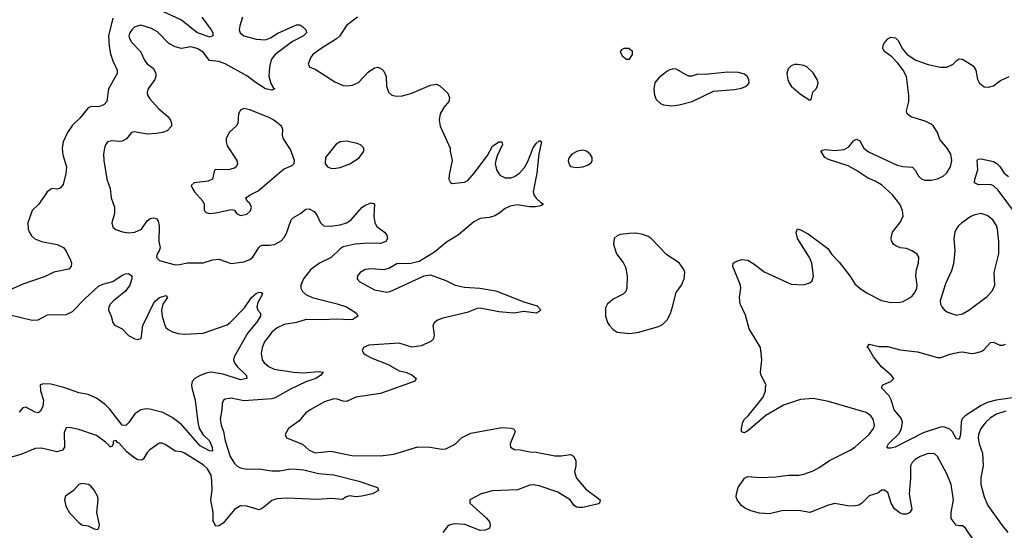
# Model space of a CAD drawing. Header units: inches. Extents: x 1449094 to 1618372, y 389908 to 534307.
# Tile 241 of 256: x 1548410 to 1554739, y 445335 to 448614. Entities that reach past the tile are written whole.
import ezdxf

# ---------------------------------------------------------------- set-up
doc = ezdxf.new("R2010")
doc.units = ezdxf.units.IN
doc.header["$MEASUREMENT"] = 0
doc.layers.add('B5444', color=7, linetype='Continuous')
doc.layers.add('B5454', color=7, linetype='Continuous')

msp = doc.modelspace()

# ---------------------------------------------------------------- linework, layer by layer
at = {"layer": 'B5444', "color": 5}
for points, elevation in [([(1549580.4, 448630), (1549640.2, 448550), (1549651.3, 448530), (1549652.4, 448510), (1549630, 448502.6), (1549550, 448531.6), (1549451.2, 448611.2), (1549325.8, 448670)], 520), ([(1549010, 448625.2), (1548982, 448510), (1548985.4, 448445.4), (1548994.6, 448394.6), (1549008.9, 448350), (1549036.5, 448290), (1549036.5, 448270), (1548981.3, 448170), (1548970.3, 448090), (1548952.7, 448070), (1548930, 448058.9), (1548910, 448054.7), (1548870, 448056.9), (1548850, 448047.6), (1548797, 447983), (1548750, 447937), (1548717, 447890), (1548690.3, 447830), (1548684, 447790), (1548686.7, 447746.7), (1548710.2, 447670), (1548707.6, 447627.6), (1548690, 447557), (1548670, 447531.8), (1548650, 447527), (1548622, 447530), (1548610, 447526.6), (1548587.3, 447510), (1548533.4, 447430), (1548490, 447389.3), (1548462.8, 447310), (1548464.4, 447270), (1548471.1, 447251.1), (1548486.1, 447226.1), (1548506.9, 447206.9), (1548551, 447190), (1548651.5, 447171.5), (1548691.4, 447151.4), (1548710, 447127.7), (1548737, 447070), (1548742.4, 447050), (1548740.5, 447030), (1548726.9, 447013.1), (1548630, 446992.4), (1548574.1, 446965.9), (1548430, 446916.8), (1548350, 446879.7)], 520), ([(1549842.9, 448630), (1549824.4, 448575.6), (1549820.9, 448550), (1549827.6, 448530), (1549851, 448511), (1549929.4, 448489.4), (1549990, 448485), (1550000, 448489)], 540), ([(1550000, 448168.8), (1549990, 448171.2), (1549930, 448208.9), (1549870, 448254), (1549730.9, 448330.9), (1549690, 448346.5), (1549630, 448352.9), (1549590, 448407.1), (1549550.8, 448430), (1549510, 448439.9), (1549450, 448429.7), (1549410, 448441.1), (1549370, 448461.3), (1549295.7, 448535.7), (1549258.5, 448558.5), (1549190, 448578.7), (1549150, 448568.3), (1549130.3, 448550), (1549117.8, 448530), (1549112.9, 448510), (1549117.8, 448490), (1549129.5, 448469.5), (1549187.1, 448410), (1549214.7, 448350), (1549230, 448331.6), (1549270, 448301.3), (1549286.3, 448270), (1549285.5, 448250), (1549278.5, 448230), (1549236.5, 448170), (1549228.9, 448150), (1549232, 448130), (1549246.5, 448106.5), (1549303.6, 448043.6), (1549363.7, 447990), (1549378.7, 447970), (1549386.7, 447950), (1549386, 447930), (1549359, 447901), (1549329, 447891), (1549290, 447883.5), (1549230, 447880.4), (1549146.6, 447893.4), (1549130, 447889.6), (1549097.6, 447850), (1549070, 447835), (1549050, 447831.8), (1549002.6, 447837.4), (1548975.5, 447830), (1548961.7, 447810), (1548955.6, 447790), (1548949.2, 447750), (1548951, 447710), (1548970.2, 447590.2), (1548992.9, 447530), (1548998.9, 447470), (1549020.3, 447410), (1549019.5, 447370), (1549003.1, 447310), (1549010, 447282.8), (1549027.5, 447267.5), (1549071.6, 447251.6), (1549110, 447246.5), (1549150, 447249.1), (1549193.3, 447270), (1549230, 447322.4), (1549250, 447337.4), (1549270, 447342.6), (1549290, 447337.1), (1549301.1, 447321.1), (1549306.7, 447290), (1549305.3, 447190), (1549313.7, 447150), (1549307.4, 447130), (1549293.8, 447110), (1549290.2, 447090), (1549310, 447067.1), (1549410, 447040.7), (1549438.2, 447041.8), (1549490, 447053.4), (1549590, 447053.4), (1549650, 447071.4), (1549690, 447077.3), (1549770, 447048.9), (1549850, 447059.5), (1549890, 447075.3), (1549909.8, 447090.2), (1549947.4, 447152.6), (1549958.7, 447161.3), (1549970, 447167.2), (1550000, 447166.5)], 540), ([(1550000, 447991.5), (1549890, 448035.4), (1549850, 448043.6), (1549830, 448034.5), (1549816.4, 448010), (1549813, 447950), (1549805.1, 447934.9), (1549756.4, 447890), (1549738, 447850), (1549737.4, 447830), (1549743.9, 447803.9), (1549805.5, 447710), (1549810.5, 447689.5), (1549802.8, 447670), (1549790, 447660.9), (1549750, 447649.6), (1549667.7, 447652.3), (1549660.4, 447639.6), (1549650, 447589.4), (1549622.3, 447577.7), (1549532.3, 447567.7), (1549513.4, 447550), (1549520.5, 447530), (1549534.9, 447510), (1549588.5, 447450), (1549595.8, 447430), (1549595.3, 447390), (1549610, 447375.3), (1549630, 447370.3), (1549670, 447374), (1549770, 447396.4), (1549790, 447390.8), (1549803.7, 447370), (1549830, 447357.7), (1549870, 447365.9), (1549893.8, 447386.2), (1549900.2, 447410), (1549890, 447434.7), (1549871.6, 447450), (1549864.5, 447470), (1549892.3, 447490), (1549943.8, 447516.2), (1550000, 447564.8)], 560), ([(1548350, 446719.3), (1548490, 446684.2), (1548530, 446687.8), (1548590, 446718.8), (1548710, 446721.1), (1548750, 446739.5), (1548830, 446822.4), (1548917.4, 446902.6), (1548943.9, 446916.1), (1549010, 446932.2), (1549070, 446974), (1549090, 446982.4), (1549110, 446984.6), (1549130.3, 446970), (1549131.5, 446950), (1549117.6, 446910), (1549089.2, 446870), (1549013, 446810), (1548994, 446790), (1548983.5, 446770), (1548982, 446750), (1548999.3, 446710), (1549008.5, 446670), (1549017.8, 446657.8), (1549030, 446647.4), (1549068.9, 446628.9), (1549110, 446585.5), (1549150, 446565.3), (1549170, 446561.3), (1549192, 446568), (1549201.1, 446650), (1549270, 446791.3), (1549284, 446810), (1549310, 446830.8), (1549350, 446842.4), (1549361.3, 446830), (1549331.4, 446788.6), (1549322.3, 446750), (1549327, 446710), (1549340.1, 446660.1), (1549350, 446637.6), (1549364.5, 446624.5), (1549393, 446610), (1549430, 446599), (1549470, 446594.8), (1549590, 446601.9), (1549744.5, 446655.5), (1549764.1, 446670), (1549855, 446765), (1549899.7, 446830), (1549930, 446855.6), (1549950, 446865.5), (1549963.5, 446863.5), (1549972, 446852), (1549940.9, 446799.1), (1549935.6, 446770), (1549942, 446750), (1549958, 446730), (1549958.5, 446710), (1549932.2, 446670), (1549876.7, 446603.3), (1549788.7, 446450), (1549785, 446430), (1549790.2, 446410), (1549807.4, 446387.4), (1549867.6, 446330), (1549870.4, 446310), (1549830, 446302.1), (1549718.2, 446338.2), (1549642, 446350), (1549610, 446344.1), (1549570, 446329.1), (1549536.9, 446310), (1549519, 446290), (1549514, 446270), (1549515.9, 446250), (1549538.6, 446170), (1549555, 446030), (1549564.1, 445990), (1549588.8, 445948.8), (1549630.1, 445910.1), (1549648.2, 445870), (1549650, 445842.7), (1549630, 445844.6), (1549570, 445878.7), (1549450, 446014), (1549390, 446058.8), (1549330, 446091.5), (1549246.6, 446113.4), (1549225, 446115), (1549190, 446109.7), (1549150, 446082.4), (1549110, 446025.1), (1549091.7, 446008.3), (1549070, 446011), (1548990, 446113.8), (1548961.6, 446141.6), (1548904.7, 446184.7), (1548850, 446207.3), (1548790, 446217.1), (1548693.3, 446253.3), (1548610, 446273.4), (1548563.9, 446276.1), (1548541.6, 446270), (1548544.9, 446230), (1548562.9, 446170), (1548558.2, 446130), (1548541.9, 446098.1), (1548530, 446089), (1548510, 446093.2), (1548450, 446126.2), (1548430, 446122.6), (1548406.5, 446093.5)], 520), ([(1550000, 446567.7), (1549986.2, 446550), (1549968.4, 446510), (1549963.5, 446470), (1549969.5, 446429.5), (1549982.8, 446410), (1550000, 446395.2)], 540), ([(1550000, 446176.8), (1549850, 446167.2), (1549770, 446184), (1549730, 446176.9), (1549720.5, 446170), (1549712.2, 446150), (1549710.3, 446110), (1549699.2, 446050), (1549705, 446010), (1549720.6, 445970), (1549730.2, 445909.8), (1549763.8, 445810), (1549790, 445764.2), (1549807.5, 445747.5), (1549830, 445735.5), (1549868.8, 445728.8), (1549950, 445730.5), (1550000, 445721.6)], 540), ([(1550000, 445501.4), (1549970, 445476.8), (1549950, 445466.2), (1549870, 445489.6), (1549830, 445493), (1549790, 445469.7), (1549718.6, 445381.4), (1549690, 445362.9), (1549670, 445362.7), (1549653.6, 445393.6), (1549652.9, 445450), (1549639.3, 445530), (1549647.2, 445592.8), (1549646.2, 445653.8), (1549640.6, 445690), (1549618, 445730), (1549590, 445755.2), (1549470, 445829.7), (1549450, 445838.7), (1549410, 445842.9), (1549350, 445884.2), (1549326, 445894), (1549310, 445894.5), (1549301, 445890), (1549244, 445850), (1549230, 445836), (1549206.3, 445793.7), (1549195.3, 445784.7), (1549170, 445788.2), (1549143.3, 445803.3), (1549099.4, 445839.4), (1549050, 445894.3), (1549038.4, 445898.4), (1549030, 445911.8), (1549011.6, 445908.4), (1549011.6, 445891.6), (1549004.7, 445875.3), (1548990, 445869), (1548982.9, 445882.9), (1548962.2, 445902.2), (1548903.5, 445943.5), (1548790, 445983.5), (1548730, 445996.3), (1548710, 445993.6), (1548696.5, 445963.5), (1548698.6, 445870), (1548684.9, 445850), (1548650, 445839.4), (1548550, 445862.5), (1548510, 445859.8), (1548418.6, 445821.4), (1548350, 445803.8)], 540)]:
    msp.add_lwpolyline(points, dxfattribs=dict(at, elevation=elevation))
at = {"layer": 'B5444', "color": 5, "elevation": 560}
msp.add_lwpolyline([(1548810, 445636.2), (1548791.3, 445630), (1548756, 445590), (1548705.5, 445554.5), (1548697.3, 445530), (1548706.4, 445490), (1548730, 445448), (1548790, 445384.4), (1548810, 445370.4), (1548850, 445363), (1548890, 445344), (1548910, 445340.7), (1548919.3, 445350), (1548923.7, 445370), (1548905.1, 445450), (1548915.6, 445530), (1548911.6, 445550), (1548890, 445592.3), (1548870, 445617), (1548852.7, 445630)], close=True, dxfattribs=at)
at = {"layer": 'B5454', "color": 5}
for points, elevation in [([(1550580.7, 448630), (1550510, 448576.8), (1550468, 448512), (1550447.7, 448492.3), (1550347.8, 448430), (1550294, 448390), (1550280.3, 448370), (1550264, 448330), (1550276, 448310), (1550310, 448296.4), (1550435.5, 448215.5), (1550490, 448192.3), (1550510, 448188.8), (1550550, 448194.2), (1550588, 448212), (1550650, 448276.9), (1550690, 448305.3), (1550710, 448308.9), (1550730, 448303.1), (1550750, 448283.8), (1550764.9, 448250), (1550768, 448188), (1550780.4, 448150), (1550802, 448130), (1550830, 448122.8), (1550870, 448126.5), (1550930, 448143.6), (1551050, 448194.9), (1551090, 448199.5), (1551110.7, 448190), (1551163, 448143), (1551173.7, 448113.7), (1551168, 448090), (1551136.3, 448050), (1551113.4, 448010), (1551107.7, 447970), (1551113, 447930), (1551177, 447790), (1551177, 447770), (1551190.3, 447710), (1551170, 447618), (1551168.4, 447590), (1551178.8, 447570), (1551190, 447562), (1551270, 447572), (1551290, 447582.6), (1551332.2, 447630), (1551416.8, 447743.2), (1551450, 447802), (1551490.7, 447830.7), (1551510, 447831), (1551512.8, 447812.8), (1551480.2, 447739.8), (1551471.5, 447710), (1551467.6, 447690), (1551474.6, 447650), (1551496.3, 447616.3), (1551530, 447598.3), (1551570, 447599.6), (1551590, 447607.9), (1551624, 447630), (1551655.3, 447664.7), (1551676.1, 447703.9), (1551710, 447790.6), (1551730, 447819.1), (1551750, 447837.3), (1551756.3, 447836.3), (1551764.7, 447830), (1551747.3, 447752.7), (1551733.8, 447630), (1551711.5, 447510), (1551716, 447490), (1551730, 447467.7), (1551759.8, 447439.8), (1551778, 447430), (1551759.8, 447420.2), (1551726.4, 447413.6), (1551687.4, 447412.6), (1551610, 447425), (1551562.7, 447417.3), (1551530, 447401), (1551490.9, 447369.1), (1551465.1, 447354.9), (1551430, 447344.5), (1551370, 447336.8), (1551330, 447317.2), (1551230, 447232.6), (1551153.9, 447186.1), (1551077.7, 447122.3), (1550978, 447062), (1550913.7, 447046.3), (1550850.4, 447049.6), (1550833.8, 447046.2), (1550783, 447017), (1550750, 447008.3), (1550670, 447014.7), (1550630, 447009.6), (1550599.1, 446990), (1550582, 446970), (1550579.1, 446950), (1550597.3, 446930), (1550690, 446879.5), (1550770, 446864.9), (1550791.8, 446868.2), (1551009.6, 446970.4), (1551050, 446976.3), (1551150, 446939.5), (1551210, 446908.8), (1551270, 446896), (1551368.7, 446891.3), (1551470, 446873.2), (1551650, 446802.4), (1551736.4, 446776.4), (1551755.5, 446755.5), (1551757.3, 446750), (1551750, 446741.2), (1551730, 446729.8), (1551650, 446739.6), (1551586, 446730), (1551490, 446737.8), (1551370, 446761.7), (1551350, 446760.4), (1551285.6, 446734.4), (1551130, 446698.4), (1551095.1, 446684.9), (1551076.4, 446670), (1551064.9, 446650), (1551073.7, 446590), (1551070, 446566), (1551053.2, 446546.8), (1550990, 446519.7), (1550930, 446511), (1550850, 446537.2), (1550655.3, 446524.7), (1550621, 446510), (1550610.7, 446490), (1550622, 446470), (1550630, 446464.4), (1550670, 446442), (1550779.2, 446399.2), (1550850, 446360.3), (1550891, 446350), (1550930, 446334), (1550958.8, 446310), (1550955.9, 446304.1), (1550946, 446290), (1550730, 446213), (1550570, 446190.7), (1550510, 446163.1), (1550490, 446163.9), (1550450, 446178.5), (1550430, 446180.4), (1550370, 446159.8), (1550276.4, 446110), (1550250.4, 446090), (1550204.5, 446035.5), (1550139.1, 445990), (1550116, 445950), (1550124.7, 445930), (1550229, 445889), (1550270.5, 445850), (1550310, 445832.9), (1550410, 445844.2), (1550544.6, 445815.4), (1550730, 445812.9), (1550815.2, 445824.8), (1550970, 445871.1), (1551049.2, 445869.2), (1551123.6, 445856.4), (1551150, 445857.6), (1551210, 445888.5), (1551250, 445930.2), (1551310, 445959), (1551510, 445995.5), (1551570, 445990.8), (1551586, 445986), (1551596, 445970), (1551564, 445890), (1551566, 445870), (1551590, 445854), (1551630, 445853), (1551690, 445839.3), (1551730, 445837.1), (1551850, 445812.7), (1551890, 445813), (1551950, 445822), (1551970, 445810.8), (1551984.4, 445784.4), (1551984.9, 445750), (1551977.6, 445710), (1551990.3, 445670), (1552050, 445599.3), (1552141, 445530), (1552138, 445510), (1552130, 445506), (1552030, 445480.7), (1552001.2, 445481.2), (1551990, 445483.7), (1551975.3, 445495.3), (1551949, 445530), (1551870, 445579.7), (1551750, 445621.7), (1551710, 445627.5), (1551690, 445624.6), (1551610, 445594.6), (1551450, 445588.6), (1551376, 445570), (1551304.7, 445530), (1551304.7, 445510), (1551410, 445414), (1551430.7, 445390), (1551434.8, 445370), (1551430.7, 445350), (1551418, 445342), (1551403.4, 445336.6), (1551370, 445334.5), (1551272.2, 445372.2), (1551203, 445377), (1551170, 445367.8), (1551159.6, 445360.4), (1551130, 445320.9)], 560), ([(1550000, 448489), (1550022.2, 448497.8), (1550070, 448527.7), (1550190, 448582.2), (1550210, 448581.2), (1550230, 448569), (1550250.3, 448550), (1550254.9, 448530), (1550234.3, 448510), (1550164.4, 448475.6), (1550052.3, 448390), (1550035.9, 448370), (1550025.4, 448350), (1550015, 448310), (1550012.4, 448252.4), (1550025.3, 448205.3), (1550039.9, 448179.9), (1550051.3, 448170), (1550030, 448161.6), (1550000, 448168.8)], 540), ([(1554544.4, 445270), (1554490, 445349.6), (1554470, 445364.5), (1554450, 445362.9), (1554430, 445367.8), (1554398, 445410), (1554398, 445450), (1554412.2, 445530), (1554398.1, 445630), (1554370, 445698.9), (1554310.8, 445810), (1554290, 445826), (1554250, 445827.8), (1554198.4, 445810), (1554165.7, 445790), (1554147, 445770), (1554135.8, 445750), (1554136.5, 445670), (1554127.3, 445567.3), (1554145.3, 445470), (1554132.4, 445450), (1554110, 445439.7), (1554090, 445439.1), (1554070, 445446), (1554033.8, 445473.8), (1554011, 445510), (1553990, 445578), (1553967.7, 445592.3), (1553950, 445592.7), (1553926.2, 445573.8), (1553870, 445557.6), (1553824.4, 445510), (1553803.4, 445496.6), (1553770, 445490.9), (1553731.9, 445491.9), (1553650, 445506.9), (1553610, 445497.7), (1553490, 445448.7), (1553430, 445459.7), (1553390, 445462), (1553310, 445459.3), (1553230, 445440.5), (1553166.3, 445446.3), (1553110, 445459.3), (1553070, 445479.3), (1553050, 445494), (1553021.2, 445530), (1553015.1, 445550), (1553017, 445570), (1553029.4, 445610), (1553070, 445670.8), (1553090, 445680.7), (1553170, 445674), (1553270, 445677.6), (1553350, 445690.2), (1553418, 445690), (1553450, 445695.8), (1553510, 445717.3), (1553550, 445737.8), (1553615.8, 445784.2), (1553748.3, 445850), (1553779.2, 445870), (1553869.7, 445950), (1553897.7, 445990), (1553904, 446010), (1553895.8, 446050), (1553880.5, 446070), (1553852.1, 446092.1), (1553610, 446163.1), (1553510, 446181.5), (1553430, 446174.6), (1553320.7, 446139.3), (1553206.9, 446073.1), (1553090, 445974), (1553070, 445962), (1553050, 445968), (1553049, 445990), (1553059, 446030), (1553069, 446050), (1553093.2, 446070), (1553189.3, 446190), (1553205.2, 446230), (1553204, 446256), (1553208, 446270), (1553174.2, 446334.2), (1553172, 446352), (1553180.5, 446430), (1553171.2, 446510), (1553099.7, 446630), (1553076.3, 446716.3), (1553040.7, 446790), (1553037.6, 446830), (1553045.6, 446890), (1553044.2, 446910), (1552994, 447030), (1552997.2, 447050), (1553010, 447059.1), (1553050, 447073.4), (1553090, 447070.7), (1553130, 447046.7), (1553196, 446996), (1553370, 446916.5), (1553448.4, 446911.6), (1553490, 446923.8), (1553503.3, 446936.7), (1553512.2, 446967.8), (1553502, 447050), (1553486.5, 447086.5), (1553409.6, 447210), (1553402, 447250), (1553410, 447270.7), (1553430, 447265.5), (1553478.6, 447238.6), (1553604.5, 447144.5), (1553630, 447106), (1553678, 447058), (1553745.5, 446970), (1553778.9, 446918.9), (1553810.2, 446890.2), (1553858.3, 446858.3), (1553950, 446810.2), (1554010, 446799.1), (1554070, 446799.6), (1554090, 446804.6), (1554144, 446836), (1554162.3, 446857.7), (1554177, 446890), (1554178.4, 446910), (1554169.6, 446970.4), (1554174, 447010), (1554187, 447050), (1554189.3, 447090), (1554177.2, 447110), (1554145.2, 447130), (1554110, 447144.2), (1554070, 447149.6), (1554042, 447162), (1554029.4, 447170), (1554013.6, 447193.6), (1554011.7, 447211.7), (1554020.5, 447250), (1554068.6, 447310), (1554088.6, 447350), (1554085.6, 447390), (1554068.1, 447430), (1554021.7, 447490), (1553950, 447553.7), (1553910, 447577.5), (1553859.2, 447599.2), (1553790, 447647), (1553736.4, 447676.4), (1553610, 447716), (1553586.6, 447730), (1553559, 447770), (1553570, 447777.3), (1553590, 447781.3), (1553650, 447774.3), (1553710, 447781.7), (1553741, 447799), (1553770, 447836.3), (1553790, 447847.7), (1553810, 447837.3), (1553837, 447790), (1553866.8, 447766.8), (1554050, 447680.2), (1554087.5, 447672.5), (1554150, 447668.4), (1554167.4, 447647.4), (1554188, 447610), (1554210.1, 447590.1), (1554230, 447584), (1554270, 447583), (1554310, 447592.1), (1554346.3, 447610), (1554370, 447630.3), (1554393.8, 447670), (1554402.3, 447710), (1554394.6, 447750), (1554371.7, 447790), (1554324.9, 447844.9), (1554309.8, 447890), (1554284.2, 447930), (1554270, 447942.8), (1554230, 447962.9), (1554138, 447990), (1554115.6, 448010), (1554111.5, 448030), (1554125.1, 448090), (1554126.6, 448130), (1554110.8, 448250), (1554089.9, 448289.9), (1554054.9, 448334.9), (1554016, 448376), (1553969.3, 448410), (1553958, 448430), (1553960.9, 448450), (1553970, 448466), (1553990, 448490.8), (1554010, 448502.8), (1554039.1, 448499.1), (1554059.3, 448479.3), (1554083.8, 448430), (1554114.9, 448390), (1554170, 448355.6), (1554250, 448326.5), (1554330, 448310.4), (1554369.6, 448310.4), (1554410, 448328), (1554430, 448350.8), (1554450, 448364), (1554470, 448360.7), (1554539, 448319), (1554556.3, 448290), (1554567.3, 448230), (1554577.3, 448210), (1554610, 448184.4), (1554638.7, 448181.3), (1554670, 448190.7), (1554715.8, 448224.2), (1554770.9, 448249.1)], 560), ([(1550000, 447564.8), (1550090, 447642.6), (1550110, 447656), (1550161.7, 447678.3), (1550173.6, 447690), (1550177.4, 447710), (1550150, 447781.6), (1550106, 447850), (1550100.5, 447870), (1550101.6, 447910), (1550093.6, 447930), (1550043.6, 447970), (1550010, 447987.6), (1550000, 447991.5)], 560), ([(1554810.4, 447370.4), (1554699.9, 447519.9), (1554670, 447547.6), (1554650, 447556.8), (1554574.5, 447554.5), (1554546.8, 447566.8), (1554549.4, 447589.4), (1554568.2, 447650), (1554564.5, 447710), (1554570, 447718.8), (1554590, 447720.5), (1554670, 447703), (1554691.2, 447691.2), (1554710, 447672.4), (1554738.5, 447630), (1554766.8, 447606.8)], 540), ([(1550000, 447166.5), (1550013.9, 447166.1), (1550048.4, 447171.6), (1550090, 447194.9), (1550110, 447215.3), (1550122.7, 447237.3), (1550156.3, 447330), (1550170, 447344.9), (1550215.1, 447370), (1550250, 447398), (1550270, 447400.4), (1550302.5, 447382.5), (1550320.3, 447360.3), (1550344.4, 447310), (1550364.9, 447290), (1550408.2, 447288.2), (1550470, 447296.9), (1550510.6, 447309.4), (1550540.5, 447330), (1550610, 447408.2), (1550630, 447423.8), (1550670, 447439.1), (1550690, 447431.3), (1550687.3, 447352.7), (1550692.8, 447310), (1550706.9, 447286.9), (1550754.4, 447250), (1550770.4, 447230), (1550774.9, 447210), (1550764.4, 447190), (1550730, 447178), (1550650, 447179.6), (1550566.3, 447173.7), (1550490, 447155.8), (1550470, 447142.7), (1550412.2, 447087.8), (1550337.2, 447050), (1550280.7, 447010), (1550234, 446950), (1550216.9, 446910), (1550216.9, 446890), (1550227.2, 446870), (1550250.4, 446850), (1550290.5, 446830), (1550450, 446790.8), (1550510.4, 446770), (1550575.5, 446730), (1550584, 446710), (1550551, 446690), (1550532.9, 446687.1), (1550450, 446691.2), (1550353.4, 446686.6), (1550251.2, 446688.8), (1550190, 446669.8), (1550110, 446656.5), (1550064.5, 446635.5), (1550031.7, 446608.3), (1550000, 446567.7)], 540), ([(1554910, 446202.3), (1554687.9, 446172.1), (1554630, 446156.3), (1554590, 446137), (1554488.8, 446071.2), (1554469.4, 446050.6), (1554462.3, 446030), (1554458, 445950), (1554450, 445918), (1554430, 445924.5), (1554407.1, 445967.1), (1554390, 445984.2), (1554350, 445999.1), (1554330, 445998.3), (1554218.7, 445961.3), (1554037.3, 445870), (1554010, 445863), (1553990, 445863.7), (1553984.5, 445870), (1553995.6, 445890), (1554063, 445957), (1554079, 445990), (1554085.8, 446030), (1554076.4, 446056.4), (1554030.7, 446110), (1554012.3, 446172.3), (1553999.4, 446199.4), (1553949.2, 446250), (1553959, 446270), (1554009.7, 446290.3), (1554029.4, 446310), (1554014, 446330), (1553950, 446384.4), (1553898.3, 446450), (1553865.6, 446505.6), (1553858, 446510), (1553870, 446531), (1553936, 446516), (1553990, 446514.9), (1554070, 446494.3), (1554181.3, 446481.3), (1554310, 446444.2), (1554334.3, 446445.7), (1554390, 446465.5), (1554450, 446479.6), (1554470, 446480.8), (1554530, 446470.2), (1554550, 446472.3), (1554590, 446483.9), (1554606.7, 446493.3), (1554650, 446542), (1554670, 446542.6), (1554710, 446524), (1554730, 446523.6), (1554746, 446530)], 540), ([(1550000, 446395.2), (1550006, 446390), (1550046, 446370), (1550170, 446350.8), (1550234, 446346), (1550330, 446355.5), (1550361, 446350), (1550344.4, 446330), (1550313.1, 446310), (1550250, 446287.8), (1550150, 446242.6), (1550053.3, 446186.7), (1550030, 446178.7), (1550000, 446176.8)], 540), ([(1554750, 446100.5), (1554690, 446080.6), (1554650, 446057.4), (1554620.2, 446030), (1554589.2, 445990), (1554573.8, 445950), (1554571.9, 445930), (1554577.5, 445890), (1554600.2, 445830), (1554602.8, 445750), (1554587.6, 445672.4), (1554589.5, 445630), (1554609.5, 445550), (1554633.9, 445493.9), (1554725.1, 445365.1), (1554761.5, 445321.5)], 560), ([(1550000, 445721.6), (1550030, 445716.3), (1550082, 445718), (1550150, 445729.5), (1550190, 445728.9), (1550236.6, 445723.4), (1550330, 445701.1), (1550430, 445692.3), (1550590.1, 445650.1), (1550711.3, 445610), (1550717.3, 445590), (1550678, 445570), (1550610, 445554.2), (1550571.1, 445551.1), (1550530, 445556.9), (1550509, 445551), (1550486, 445534), (1550410, 445539.8), (1550326.5, 445533.5), (1550130, 445541.3), (1550063.6, 445536.4), (1550030, 445526), (1550000, 445501.4)], 540)]:
    msp.add_lwpolyline(points, dxfattribs=dict(at, elevation=elevation))
for points, elevation in [([(1552326, 448430), (1552294, 448430), (1552278.8, 448421.2), (1552271, 448410), (1552282.8, 448382.8), (1552310, 448360.7), (1552330, 448361), (1552349.2, 448390), (1552349, 448410)], 580), ([(1552610, 448298), (1552590, 448292.7), (1552570, 448282.7), (1552518.9, 448241.1), (1552493.4, 448210), (1552486, 448170), (1552490.7, 448130), (1552502.4, 448102.4), (1552530, 448077.3), (1552548.2, 448068.2), (1552602, 448062), (1552650, 448067), (1552733.2, 448090), (1552870, 448155.3), (1553005.9, 448165.9), (1553050, 448175.3), (1553074.7, 448185.3), (1553090, 448198), (1553098.7, 448210), (1553097.6, 448230), (1553087, 448250), (1553070, 448265.1), (1553030, 448276.3), (1552962.3, 448277.7), (1552816.7, 448263.3), (1552770, 448263.7), (1552730, 448252.3), (1552710, 448252), (1552630, 448297)], 580), ([(1553410, 448327), (1553390, 448326.6), (1553370, 448318), (1553350, 448299), (1553340.5, 448270), (1553347, 448230), (1553355.8, 448210), (1553370, 448188.5), (1553430, 448135.5), (1553490, 448098), (1553497.2, 448102.8), (1553509.2, 448150), (1553529.2, 448170), (1553539.3, 448190), (1553542, 448210), (1553536.2, 448230), (1553510, 448272.3), (1553470, 448311.8), (1553450, 448320.7)], 580), ([(1550510, 447834), (1550470, 447831.2), (1550444, 447816), (1550375.8, 447730), (1550374.4, 447690), (1550388.2, 447670), (1550410, 447661.1), (1550430, 447658.9), (1550470, 447666), (1550532, 447688), (1550592.5, 447727.5), (1550622, 447770), (1550622.7, 447790), (1550616.9, 447796.9), (1550601.2, 447810), (1550579.4, 447819.4)], 560), ([(1552030, 447775.8), (1551996, 447770), (1551959.1, 447750), (1551941.6, 447730), (1551936.3, 447710), (1551939.1, 447690), (1551950, 447671), (1551990, 447664.4), (1552030, 447668.7), (1552060.5, 447679.5), (1552083.7, 447696.3), (1552089.3, 447710), (1552089.3, 447730), (1552078, 447750), (1552052.7, 447770)], 580), ([(1554590, 447369.7), (1554550, 447362), (1554524.9, 447350), (1554467, 447310), (1554444.6, 447290), (1554430, 447269.4), (1554421.5, 447250), (1554414, 447210), (1554421.5, 447130), (1554412.8, 447047.2), (1554399, 447001), (1554362, 446918), (1554327.3, 446810), (1554328.2, 446788.2), (1554338.8, 446770), (1554354.8, 446750), (1554375.6, 446735.6), (1554430, 446717.6), (1554470, 446725.7), (1554511, 446749), (1554630, 446837.1), (1554664.4, 446875.6), (1554677.4, 446910), (1554674.3, 446990), (1554704.7, 447110), (1554704.4, 447190), (1554695, 447270), (1554690, 447292), (1554665.1, 447330), (1554630, 447356.8)], 560), ([(1552370, 447242.9), (1552330, 447242.4), (1552270, 447234), (1552250, 447226), (1552230.8, 447210), (1552227.7, 447170), (1552247.3, 447110), (1552290, 447054.8), (1552304.4, 447024.4), (1552314.6, 446970), (1552312.4, 446890), (1552305.5, 446870), (1552288.8, 446851.2), (1552230, 446822), (1552188.2, 446790), (1552175.3, 446764.7), (1552175.3, 446710), (1552188.5, 446670), (1552201.3, 446650), (1552224.3, 446624.3), (1552250, 446607), (1552330, 446598.9), (1552390, 446607.4), (1552516.4, 446643.6), (1552542, 446658), (1552572.8, 446687.2), (1552592.9, 446727.1), (1552607.3, 446770), (1552630, 446862), (1552664, 446910), (1552681.2, 446950), (1552685.2, 446990), (1552679, 447010), (1552650, 447054), (1552570, 447104), (1552470, 447209.2), (1552450, 447222.7), (1552415.1, 447235.1)], 580)]:
    msp.add_lwpolyline(points, close=True, dxfattribs=dict(at, elevation=elevation))

doc.saveas('drawing.dxf')
